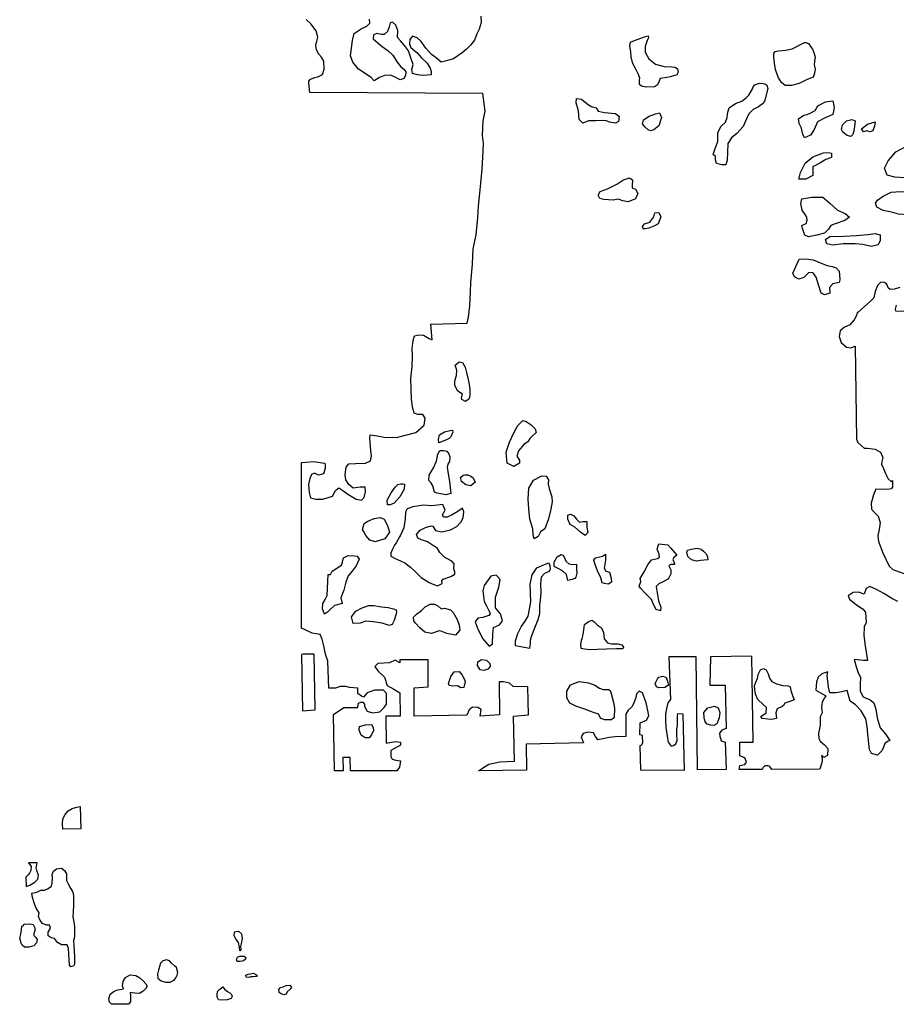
# Model space of a CAD drawing. Extents: x 167040 to 315899, y 721307 to 809380.
# Tile 7 of 20: x 251439 to 271872, y 721355 to 744317. Entities that reach past the tile are written whole.
import ezdxf

# ---------------------------------------------------------------- set-up
doc = ezdxf.new("R2010")
doc.units = 0
doc.layers.add('-RPA', color=1, linetype='CONTINUOUS')
doc.layers.add('RPA', color=3, linetype='CONTINUOUS')

msp = doc.modelspace()

# ---------------------------------------------------------------- linework, layer by layer
at = {"layer": '-RPA', "color": 0}
msp.add_lwpolyline([(262186, 744396), (262192, 744255), (262148, 744095), (262091, 743987), (262041, 743842), (261948, 743720), (261855, 743631), (261755, 743541), (261651, 743471), (261548, 743405), (261353, 743347), (261265, 743329), (261146, 743425), (261034, 743505), (260902, 743650), (260798, 743812), (260703, 743892), (260594, 743933), (260530, 743857), (260522, 743749), (260559, 743665), (260694, 743553), (260804, 743424), (260939, 743305), (261003, 743188), (261033, 743107), (261031, 743035), (260839, 743016), (260715, 743031), (260597, 743065), (260579, 743156), (260613, 743271), (260556, 743427), (260498, 743589), (260408, 743712), (260319, 743821), (260246, 743899), (260253, 744068), (260209, 744188), (260130, 744256), (260078, 744245), (260050, 744150), (260012, 744045), (259935, 743969), (259863, 743972), (259765, 743996), (259684, 743966), (259679, 743868), (259860, 743714), (260025, 743589), (260134, 743489), (260234, 743324), (260324, 743221), (260393, 743167), (260443, 743099), (260428, 743017), (260390, 742948), (260305, 742918), (260190, 742975), (260085, 743025), (259942, 743014), (259825, 742966), (259702, 742893), (259629, 742967), (259339, 743165), (259203, 743329), (259152, 743475), (259196, 743835), (259236, 743995), (259395, 744105), (259534, 744169), (259602, 744239), (259590, 744333)], dxfattribs=at)
for points in [[(265862, 743041), (265805, 743148), (265758, 743236), (265721, 743320), (265690, 743450), (265685, 743558), (265664, 743707), (265676, 743792), (265770, 743830), (265916, 743884), (265993, 743918), (266088, 743942), (266095, 743896), (266063, 743830), (266016, 743690), (266015, 743562), (266102, 743404), (266260, 743282), (266460, 743229), (266633, 743215), (266718, 743207), (266774, 743172), (266791, 743090), (266753, 743028), (266610, 742987), (266522, 742969), (266421, 742951), (266366, 742947), (266341, 742882), (266303, 742796), (266235, 742753), (266033, 742747), (265931, 742765), (265885, 742807), (265884, 742914), (265893, 742954)], [(269734, 743784), (269763, 743785), (269829, 743759), (269869, 743695), (269922, 743630), (269949, 743549), (269973, 743478), (269983, 743432), (269965, 743350), (269960, 743262), (269981, 743171), (269969, 743070), (269931, 742975), (269798, 742921), (269607, 742833), (269428, 742782), (269285, 742783), (269199, 742854), (269119, 742973), (269054, 743158), (269036, 743301), (269018, 743448), (269017, 743529), (269049, 743572), (269130, 743590), (269289, 743608), (269442, 743640), (269552, 743694), (269627, 743731)], [(268811, 742439), (268775, 742367), (268661, 742287), (268533, 742226), (268438, 742122), (268382, 742005), (268303, 741827), (268152, 741665), (268031, 741559), (267949, 741429), (267938, 741211), (267931, 741045), (267897, 740932), (267809, 740932), (267683, 740962), (267657, 741050), (267658, 741128), (267606, 741177), (267659, 741336), (267712, 741476), (267710, 741688), (267792, 741837), (267887, 741927), (267933, 742038), (267947, 742158), (267980, 742259), (268121, 742362), (268268, 742419), (268376, 742494), (268438, 742555), (268522, 742704), (268535, 742750), (268573, 742799), (268658, 742833), (268726, 742837), (268808, 742819), (268854, 742787), (268881, 742709)], [(265020, 741968), (264867, 741960), (264701, 741957), (264564, 741906), (264480, 741988), (264465, 742190), (264407, 742379), (264415, 742480), (264532, 742460), (264661, 742365), (264758, 742296), (264878, 742262), (264920, 742181), (265073, 742154), (265327, 742132), (265414, 742057), (265394, 741943), (265325, 741901), (265189, 741931), (265114, 741955)], [(269883, 742144), (269978, 742202), (270043, 742306), (270223, 742405), (270392, 742427), (270427, 742271), (270394, 742108), (270211, 742028), (270038, 741932), (269955, 741753), (269870, 741624), (269736, 741559), (269697, 741651), (269666, 741791), (269611, 741899), (269596, 742003), (269717, 742087), (269795, 742106)], [(266008, 741819), (265953, 741891), (265980, 741978), (266114, 742068), (266257, 742123), (266352, 742142), (266400, 742037), (266337, 741842), (266222, 741749), (266141, 741727), (266089, 741746)], [(270725, 741615), (270622, 741697), (270596, 741759), (270620, 741863), (270715, 741956), (270832, 741991), (270910, 741955), (270896, 741828), (270879, 741727), (270859, 741636), (270816, 741594)], [(271185, 741722), (271107, 741700), (271062, 741772), (271202, 741881), (271382, 741939), (271362, 741832), (271325, 741728), (271263, 741702)], [(272749, 740605), (272617, 740713), (272474, 740776), (272259, 740729), (272069, 740629), (271838, 740641), (271663, 740694), (271599, 740854), (271682, 741022), (271862, 741239), (272097, 741358), (272368, 741428), (272481, 741395), (272614, 741221), (272694, 741097), (272843, 741041), (272950, 740972), (272943, 740796), (272890, 740679)], [(269923, 740829), (269928, 740686), (269762, 740599), (269602, 740600), (269639, 740753), (269745, 740970), (269925, 741119), (270173, 741211), (270290, 741217), (270358, 741207), (270358, 741103), (270230, 741058), (270087, 740971), (269956, 740904), (269923, 740891)], [(265388, 740130), (265274, 740112), (265053, 740126), (264965, 740150), (264920, 740228), (264973, 740309), (265142, 740376), (265361, 740479), (265495, 740576), (265649, 740630), (265720, 740581), (265712, 740447), (265715, 740398), (265790, 740362), (265845, 740264), (265795, 740137), (265622, 740070), (265499, 740094)], [(271569, 740203), (271755, 740296), (271970, 740308), (272168, 740297), (272389, 740285), (272594, 740268), (272685, 740218), (272703, 740036), (272637, 739903), (272406, 739918), (272227, 739831), (272152, 739766), (271924, 739784), (271758, 739827), (271563, 739865), (271421, 739947), (271385, 740035), (271435, 740110)], [(269747, 739773), (269676, 739874), (269644, 740030), (269671, 740141), (269902, 740178), (270156, 740177), (270324, 740039), (270502, 739872), (270684, 739796), (270784, 739714), (270676, 739636), (270445, 739560), (270347, 739515), (270291, 739430), (270196, 739337), (270020, 739289), (269824, 739251), (269743, 739294), (269683, 739444), (269673, 739516), (269774, 739564), (269798, 739642), (269785, 739711)], [(265953, 739495), (265999, 739557), (266130, 739595), (266222, 739721), (266242, 739816), (266340, 739818), (266384, 739720), (266325, 739555), (266220, 739503), (266106, 739452), (266021, 739436), (265973, 739440)], [(271093, 739077), (270914, 739088), (270637, 739090), (270389, 739062), (270253, 739092), (270218, 739190), (270326, 739264), (270641, 739272), (270947, 739286), (271205, 739304), (271377, 739329), (271494, 739302), (271497, 739169), (271450, 739068), (271294, 739030)], [(270542, 738449), (270551, 738365), (270553, 738254), (270540, 738189), (270393, 738161), (270314, 738070), (270320, 737940), (270199, 737902), (270122, 737938), (270067, 738107), (270004, 738313), (269930, 738418), (269825, 738415), (269714, 738308), (269603, 738267), (269499, 738323), (269461, 738408), (269609, 738735), (269775, 738741), (269935, 738717), (270120, 738638), (270263, 738581), (270380, 738558), (270474, 738528)], [(261894, 735930), (261919, 735809), (261928, 735692), (261931, 735545), (261907, 735467), (261832, 735416), (261748, 735459), (261735, 735504), (261762, 735582), (261651, 735651), (261584, 735789), (261578, 735896), (261621, 736016), (261625, 736143), (261590, 736260), (261679, 736341), (261760, 736321), (261824, 736216), (261856, 736089)], [(263284, 734469), (263196, 734417), (263064, 734265), (263024, 734142), (263089, 734041), (263088, 733976), (262958, 733895), (262799, 733977), (262781, 734235), (262854, 734462), (262960, 734683), (263049, 734854), (263163, 734971), (263245, 734944), (263361, 734869), (263452, 734777), (263474, 734689), (263385, 734602), (263333, 734547)], [(261390, 734517), (261211, 734453), (261198, 734528), (261228, 734636), (261339, 734703), (261437, 734732), (261525, 734748), (261534, 734695), (261488, 734588), (261452, 734549)], [(261458, 734016), (261415, 733951), (261402, 733883), (261424, 733726), (261455, 733547), (261489, 733267), (261375, 733238), (261173, 733272), (261105, 733299), (261070, 733446), (261025, 733521), (260977, 733573), (260981, 733697), (261083, 733865), (261156, 734024), (261183, 734187), (261235, 734271), (261317, 734267), (261395, 734257), (261440, 734195), (261465, 734120)], [(261886, 733700), (261957, 733671), (262012, 733634), (262057, 733530), (261952, 733443), (261839, 733473), (261738, 733548), (261710, 733637), (261778, 733698), (261811, 733704)], [(263841, 733186), (263854, 733072), (263820, 732900), (263766, 732676), (263683, 732445), (263579, 732371), (263523, 732267), (263431, 732213), (263406, 732294), (263400, 732447), (263330, 732666), (263306, 732907), (263294, 733135), (263306, 733392), (263418, 733576), (263610, 733682), (263708, 733675), (263763, 733590), (263759, 733489), (263781, 733388)], [(260254, 733480), (260325, 733493), (260374, 733496), (260407, 733483), (260399, 733369), (260297, 733190), (260169, 733042), (260072, 733003), (260016, 733007), (260004, 733111), (260100, 733286), (260191, 733412)], [(260215, 732120), (260179, 732059), (260127, 731968), (260087, 731877), (260093, 731809), (260187, 731749), (260313, 731700), (260414, 731650), (260547, 731548), (260647, 731457), (260796, 731309), (260980, 731191), (261091, 731145), (261175, 731118), (261289, 731166), (261280, 731228), (261313, 731273), (261492, 731334), (261584, 731389), (261578, 731444), (261559, 731509), (261569, 731626), (261514, 731688), (261352, 731777), (261232, 731889), (261178, 731984), (260944, 732138), (260808, 732185), (260721, 732227), (260689, 732309), (260774, 732413), (260901, 732477), (261028, 732512), (261071, 732505), (261129, 732407), (261275, 732377), (261483, 732421), (261627, 732495), (261725, 732598), (261775, 732699), (261792, 732842), (261760, 732923), (261649, 732849), (261505, 732762), (261404, 732718), (261319, 732718), (261297, 732770), (261356, 732881), (261302, 733008), (261175, 732999), (261031, 732977), (260853, 732998), (260602, 732954), (260468, 732909), (260435, 732835), (260427, 732679), (260390, 732464), (260317, 732295), (260291, 732256)], [(264359, 732743), (264420, 732668), (264488, 732599), (264567, 732615), (264661, 732614), (264660, 732523), (264660, 732481), (264679, 732360), (264620, 732286), (264510, 732362), (264380, 732483), (264267, 732545), (264212, 732666), (264216, 732761), (264278, 732786)], [(259470, 732571), (259552, 732623), (259702, 732687), (259845, 732705), (259936, 732666), (260013, 732519), (260061, 732369), (259952, 732213), (259727, 732140), (259604, 732180), (259507, 732288), (259452, 732389), (259427, 732431)], [(266422, 731203), (266340, 731162), (266278, 731100), (266281, 731048), (266309, 730905), (266331, 730761), (266382, 730618), (266378, 730530), (266278, 730563), (266210, 730681), (266165, 730798), (266026, 730936), (265907, 731057), (265881, 731103), (265918, 731216), (265905, 731288), (265994, 731440), (266080, 731606), (266168, 731722), (266305, 731751), (266354, 731780), (266345, 731851), (266297, 731972), (266340, 732096), (266545, 732071), (266613, 731996), (266755, 731832), (266689, 731778), (266660, 731719), (266698, 731667), (266704, 731608), (266617, 731612), (266568, 731580), (266613, 731488), (266615, 731394), (266569, 731297), (266546, 731268)], [(258546, 730454), (258498, 730578), (258502, 730702), (258561, 730793), (258604, 730887), (258632, 731379), (258684, 731379), (258721, 731455), (258940, 731597), (258960, 731669), (258990, 731766), (259098, 731821), (259244, 731813), (259306, 731806), (259354, 731738), (259285, 731579), (259186, 731453), (259098, 731346), (259042, 731203), (258998, 731011), (258926, 730833), (258959, 730705), (258775, 730658), (258673, 730564), (258611, 730503)], [(264317, 731260), (264219, 731241), (264181, 731381), (264090, 731466), (263977, 731526), (263896, 731565), (263896, 731669), (263965, 731789), (264057, 731844), (264115, 731821), (264170, 731693), (264238, 731625), (264335, 731614), (264420, 731617), (264416, 731510), (264422, 731409), (264402, 731318), (264375, 731282)], [(264984, 731297), (264907, 731467), (264849, 731614), (264824, 731715), (264860, 731770), (265020, 731808), (265095, 731853), (265094, 731710), (265064, 731528), (265099, 731456), (265187, 731433), (265225, 731283), (265237, 731198), (265152, 731153), (265074, 731170), (265016, 731183)], [(267307, 731702), (267216, 731689), (267102, 731723), (267012, 731801), (266993, 731899), (267006, 731948), (267101, 731973), (267228, 731989), (267325, 731969), (267377, 731919), (267438, 731860), (267474, 731789), (267480, 731720)], [(263323, 729652), (262995, 729713), (262996, 729833), (263052, 730005), (263128, 730155), (263223, 730291), (263289, 730404), (263326, 730567), (263350, 730742), (263345, 730950), (263340, 731156), (263387, 731370), (263492, 731532), (263671, 731612), (263773, 731654), (263795, 731582), (263801, 731504), (263784, 731452), (263670, 731401), (263595, 731313), (263577, 731167), (263586, 730955), (263582, 730861), (263558, 730656), (263553, 730458), (263516, 730318), (263424, 730088), (263361, 729928), (263337, 729841), (263334, 729776)], [(262378, 730424), (262238, 730376), (262121, 730360), (262059, 730276), (262129, 730090), (262232, 729878), (262380, 729705), (262462, 729763), (262464, 729984), (262484, 730140), (262624, 730201), (262690, 730298), (262645, 730461), (262529, 730599), (262531, 730852), (262607, 731083), (262641, 731265), (262544, 731360), (262417, 731338), (262262, 731121), (262232, 730994), (262267, 730750), (262318, 730646), (262379, 730525), (262405, 730460)], [(261481, 730556), (261539, 730491), (261633, 730331), (261684, 730194), (261696, 730077), (261595, 729964), (261393, 730004), (261276, 730047), (261215, 730067), (261035, 730003), (260886, 730033), (260769, 730135), (260663, 730243), (260624, 730295), (260615, 730386), (260690, 730454), (260804, 730538), (260890, 730628), (261010, 730683), (261111, 730689), (261186, 730649), (261260, 730581), (261338, 730593)], [(259578, 730656), (259696, 730659), (259871, 730625), (260027, 730611), (260151, 730574), (260216, 730551), (260222, 730493), (260168, 730308), (260122, 730210), (260051, 730191), (259891, 730247), (259680, 730275), (259511, 730292), (259377, 730247), (259211, 730232), (259170, 730395), (259272, 730521), (259419, 730599)], [(264572, 729982), (264589, 730090), (264606, 730216), (264688, 730278), (264772, 730313), (264818, 730280), (264905, 730195), (265002, 730136), (265050, 730025), (265062, 729878), (265143, 729783), (265231, 729760), (265387, 729759), (265472, 729735), (265513, 729683), (265500, 729647), (265347, 729648), (265116, 729637), (264898, 729632), (264729, 729620), (264602, 729634), (264527, 729654), (264515, 729739), (264532, 729846), (264552, 729888)], [(262260, 729143), (262169, 729156), (262111, 729257), (262118, 729339), (262206, 729394), (262317, 729383), (262397, 729301), (262407, 729230), (262351, 729168)], [(261795, 728742), (261724, 728739), (261643, 728779), (261538, 728776), (261447, 728787), (261435, 728839), (261491, 728998), (261570, 729108), (261684, 729120), (261752, 729032), (261806, 728931), (261825, 728879)], [(268606, 728891), (268636, 728946), (268656, 729047), (268703, 729154), (268774, 729186), (268836, 729153), (268884, 729065), (268919, 728957), (268968, 728885), (269078, 728826), (269231, 728789), (269351, 728782), (269396, 728762), (269412, 728671), (269457, 728531), (269489, 728456), (269391, 728414), (269277, 728379), (269244, 728324), (269211, 728301), (269093, 728247), (269064, 728149), (269076, 728019), (268968, 728000), (268877, 728007), (268744, 728021), (268718, 728070), (268839, 728151), (268850, 728274), (268772, 728350), (268646, 728464), (268588, 728589), (268576, 728696), (268563, 728784)], [(265201, 728676), (265236, 728575), (265277, 728393), (265302, 728259), (265294, 728044), (265235, 727986), (265076, 727987), (264988, 728017), (264927, 728118), (264813, 728158), (264589, 728248), (264401, 728311), (264262, 728377), (264194, 728501), (264189, 728657), (264281, 728803), (264483, 728886), (264701, 728855), (264847, 728799), (264951, 728727), (265038, 728694), (265110, 728693), (265165, 728696)], [(266306, 728945), (266339, 728981), (266427, 729007), (266511, 728977), (266537, 728889), (266559, 728797), (266474, 728746), (266337, 728734), (266282, 728757), (266250, 728835)], [(267467, 727887), (267419, 727945), (267397, 728040), (267388, 728157), (267476, 728271), (267636, 728305), (267717, 728266), (267762, 728164), (267741, 728034), (267685, 727895), (267620, 727860), (267548, 727863)], [(259582, 727572), (259494, 727572), (259397, 727635), (259355, 727752), (259362, 727830), (259496, 727875), (259639, 727877), (259678, 727812), (259684, 727737), (259641, 727636)]]:
    msp.add_lwpolyline(points, close=True, dxfattribs=at)
at = {"layer": 'RPA', "color": 0}
for points in [[(271907, 730748), (271771, 730818), (271580, 730936), (271408, 731025), (271256, 731101), (271167, 731049), (271121, 730919), (270991, 730966), (270864, 730957), (270753, 730882), (270782, 730804), (270944, 730670), (271099, 730568), (271151, 730490), (271172, 730262), (271126, 730161), (271118, 729959), (271143, 729715), (271202, 729373), (271105, 729374), (270890, 729398), (270941, 729202), (270983, 729082), (271034, 728984), (271030, 728811), (271029, 728655), (271096, 728528), (271265, 728452), (271349, 728386), (271394, 728236), (271425, 728034), (271495, 727803), (271631, 727649), (271724, 727509), (271682, 727490), (271607, 727438), (271574, 727354), (271537, 727266), (271433, 727169), (271296, 727202), (271251, 727294), (271233, 727440), (271211, 727652), (271190, 727834), (271165, 728010), (271055, 728196), (270919, 728337), (270793, 728422), (270730, 728673), (270599, 728645), (270462, 728620), (270319, 728621), (270288, 728748), (270260, 729021), (270274, 729109), (270133, 729061), (270052, 728987), (270012, 728876), (269998, 728678), (270228, 728546), (270201, 728501), (270145, 728400), (270125, 728277), (270141, 728156), (270101, 728062), (270101, 728004), (270097, 727864), (270056, 727672), (270065, 727552), (270101, 727490), (270198, 727408), (270275, 727323), (270265, 727157), (270180, 727112), (270135, 727167), (270147, 727014), (270090, 726842), (268969, 726829), (268928, 726897), (268889, 726914), (268805, 726918), (268769, 726876), (268749, 726829), (268213, 726829), (268224, 726924), (268342, 726947), (268384, 727005), (268353, 727087), (268315, 727113), (268224, 727146), (268224, 727467), (268532, 727467), (268502, 729472), (267540, 729462), (267529, 728801), (267886, 728801), (267908, 727784), (267807, 727748), (267749, 727679), (267757, 727607), (267787, 727503), (267886, 727467), (267908, 726829), (267241, 726826), (267208, 729459), (266573, 729459), (266606, 728461), (266546, 728387), (266523, 728287), (266492, 728127), (266491, 727978), (266497, 727808), (266528, 727610), (266556, 727466), (266621, 727375), (266676, 727387), (266732, 727426), (266768, 727507), (266759, 727663), (266754, 727761), (266774, 727868), (266769, 728087), (266779, 728134), (266900, 728127), (266930, 726809), (265919, 726819), (265905, 727388), (265944, 727405), (265966, 727460), (265957, 727620), (265897, 727637), (265905, 727921), (266048, 727984), (266106, 728082), (266084, 728206), (266040, 728383), (265957, 728621), (265875, 728657), (265815, 728595), (265801, 728507), (265749, 728366), (265710, 728294), (265622, 728213), (265570, 728118), (265570, 727601), (265317, 727591), (265183, 727575), (265031, 727548), (264913, 727522), (264861, 727601), (264817, 727689), (264682, 727699), (264570, 727673), (264526, 727591), (264578, 727450), (263243, 727424), (263251, 726819), (262130, 726803), (262248, 726881), (262374, 726956), (262633, 727009), (262973, 727022), (262946, 728075), (263295, 728108), (263287, 728759), (262938, 728769), (262858, 728844), (262715, 728873), (262616, 728873), (262624, 728108), (262175, 728073), (262196, 728229), (262114, 728275), (261997, 728285), (261916, 728221), (261863, 728097), (260630, 728075), (260630, 728736), (260959, 728759), (260959, 729387), (260297, 729387), (260297, 729322), (260190, 729377), (260055, 729322), (259789, 729302), (259714, 729236), (259789, 729132), (259940, 728981), (260003, 728788), (260162, 728703), (260297, 728618), (260305, 728075), (259976, 728075), (259984, 727447), (260190, 727480), (260316, 727467), (260316, 727395), (260245, 727362), (260088, 727277), (260088, 727133), (260124, 727071), (260209, 727051), (260314, 727032), (260294, 726888), (260231, 726803), (259151, 726803), (259143, 727113), (258970, 727113), (258975, 726799), (258777, 726802), (258754, 728116), (258992, 728275), (259319, 728275), (259335, 728379), (259388, 728399), (259437, 728399), (259473, 728356), (259473, 728298), (259541, 728193), (259660, 728154), (259833, 728173), (259934, 728275), (259987, 728356), (259987, 728461), (259987, 728602), (259918, 728684), (259712, 728684), (259541, 728621), (259456, 728520), (259404, 728543), (259319, 728602), (259319, 728726), (259129, 728746), (259044, 728765), (258907, 728765), (258802, 728726), (258648, 728726), (258623, 729357), (258569, 729524), (258528, 729716), (258490, 729872), (258445, 729980), (258257, 730007), (258091, 730090), (258007, 730130), (258007, 733987), (258109, 734000), (258285, 734016), (258548, 733978), (258561, 733932), (258560, 733851), (258517, 733725), (258407, 733693), (258309, 733739), (258244, 733713), (258201, 733619), (258174, 733479), (258183, 733291), (258215, 733167), (258338, 733137), (258504, 733139), (258732, 733209), (258798, 733336), (258880, 733397), (258970, 733338), (259084, 733252), (259278, 733134), (259408, 733111), (259471, 733172), (259497, 733308), (259488, 733419), (259374, 733417), (259215, 733392), (259111, 733477), (259040, 733588), (259022, 733699), (259052, 733881), (259114, 733958), (259270, 733964), (259502, 733975), (259613, 734033), (259639, 734147), (259627, 734261), (259600, 734557), (259610, 734632), (259772, 734611), (259938, 734581), (260224, 734576), (260674, 734690), (260864, 734858), (260894, 735021), (260833, 735106), (260716, 735113), (260635, 735143), (260593, 735283), (260572, 735478), (260563, 735697), (260558, 735950), (260589, 736230), (260597, 736477), (260589, 736650), (260609, 736835), (260639, 736942), (260734, 736968), (260854, 736957), (260984, 736882), (261052, 736852), (261026, 737220), (261866, 737239), (261901, 737380), (261934, 737645), (261947, 737969), (261955, 738192), (261996, 738617), (262012, 738974), (262081, 739302), (262120, 739695), (262130, 739977), (262163, 740271), (262186, 740507), (262216, 740835), (262236, 741106), (262252, 741427), (262228, 741620), (262244, 741957), (262287, 742183), (262236, 742597), (258202, 742621), (258176, 742845), (258179, 742881), (258214, 742934), (258321, 742971), (258386, 742988), (258496, 743042), (258534, 743167), (258528, 743352), (258471, 743440), (258411, 743517), (258358, 743618), (258343, 743715), (258368, 743813), (258386, 743908), (258348, 744058), (258222, 744222), (258116, 744322)], [(271953, 738072), (271829, 738034), (271728, 738022), (271683, 738064), (271661, 738133), (271625, 738175), (271576, 738198), (271505, 738189), (271433, 738121), (271383, 737975), (271350, 737832), (271261, 737748), (271127, 737632), (270977, 737489), (270957, 737486), (270944, 737421), (270888, 737321), (270789, 737201), (270662, 737146), (270564, 737062), (270544, 736926), (270588, 736792), (270711, 736678), (270815, 736664), (270910, 736706), (270948, 734538), (270977, 734460), (271123, 734323), (271204, 734325), (271376, 734298), (271500, 734229), (271561, 734105), (271534, 734014), (271527, 733952), (271575, 733854), (271620, 733734), (271684, 733610), (271756, 733547), (271785, 733570), (271787, 733414), (271751, 733375), (271673, 733359), (271397, 733371), (271344, 733234), (271287, 733043), (271293, 732903), (271358, 732834), (271448, 732736), (271499, 732589), (271475, 732427), (271439, 732287), (271461, 732150), (271557, 731886), (271704, 731573), (271795, 731494), (272048, 731398)], [(272112, 737515), (271865, 737516), (271852, 737568), (271879, 737656)]]:
    msp.add_lwpolyline(points, dxfattribs=at)
for points in [[(258033, 728199), (258324, 728219), (258305, 729524), (258048, 729521), (258007, 729516)], [(252866, 725444), (252445, 725441), (252440, 725560), (252445, 725678), (252497, 725785), (252572, 725864), (252663, 725922), (252743, 725946), (252799, 725957), (252851, 725971)], [(251647, 724655), (251704, 724565), (251701, 724479), (251671, 724417), (251635, 724374), (251584, 724322), (251589, 724099), (251673, 724133), (251789, 724200), (251864, 724272), (251874, 724367), (251841, 724473), (251824, 724539), (251837, 724610), (251847, 724657)], [(251725, 723950), (251838, 723967), (251930, 724014), (252018, 724014), (252101, 724056), (252177, 724107), (252199, 724181), (252201, 724297), (252199, 724385), (252228, 724461), (252300, 724516), (252410, 724527), (252482, 724478), (252530, 724394), (252532, 724242), (252567, 724161), (252625, 724065), (252669, 723987), (252693, 723907), (252694, 723792), (252694, 723652), (252688, 723518), (252680, 723394), (252700, 723276), (252717, 723165), (252719, 723035), (252719, 722925), (252694, 722841), (252717, 722466), (252716, 722293), (252696, 722244), (252634, 722225), (252599, 722266), (252580, 722657), (252548, 722739), (252415, 722739), (252319, 722797), (252249, 722887), (252172, 722905), (252100, 722951), (252104, 723036), (252155, 723127), (252133, 723198), (252063, 723199), (251971, 723240), (251918, 723312), (251879, 723405), (251896, 723486), (251818, 723613), (251777, 723721), (251735, 723846)], [(251439, 722900), (251466, 722990), (251483, 723095), (251486, 723177), (251527, 723195), (251545, 723230), (251600, 723226), (251669, 723229), (251749, 723218), (251789, 723141), (251790, 723069), (251772, 723006), (251767, 722959), (251812, 722911), (251848, 722869), (251831, 722787), (251769, 722716), (251660, 722685), (251554, 722685), (251494, 722734), (251473, 722781)], [(256569, 722601), (256561, 722690), (256540, 722800), (256486, 722869), (256440, 722951), (256446, 723048), (256537, 723063), (256608, 722997), (256627, 722894), (256612, 722806), (256589, 722714), (256596, 722634)], [(256570, 722481), (256672, 722478), (256709, 722446), (256704, 722405), (256657, 722366), (256576, 722351), (256506, 722355), (256490, 722404), (256512, 722456)], [(255094, 722210), (255044, 722256), (254981, 722316), (254933, 722367), (254859, 722390), (254778, 722370), (254721, 722318), (254696, 722235), (254673, 722154), (254651, 722056), (254661, 721961), (254736, 721905), (254834, 721869), (254943, 721873), (255038, 721918), (255075, 721970), (255108, 722033), (255128, 722094)], [(253580, 721358), (253534, 721404), (253519, 721483), (253545, 721592), (253642, 721659), (253728, 721693), (253817, 721706), (253856, 721713), (253837, 721782), (253852, 721890), (253902, 721981), (254011, 722044), (254144, 722027), (254243, 721970), (254320, 721904), (254381, 721836), (254407, 721780), (254379, 721722), (254314, 721659), (254235, 721610), (254125, 721617), (254057, 721623), (254013, 721627), (254022, 721556), (254023, 721480), (254019, 721415), (253972, 721355)], [(256885, 722082), (256944, 722052), (256975, 722023), (256955, 722005), (256887, 721999), (256829, 721994), (256779, 721983), (256717, 721989), (256711, 722031), (256762, 722055), (256822, 722062)], [(256173, 721763), (256224, 721704), (256282, 721657), (256339, 721621), (256377, 721580), (256388, 721534), (256367, 721491), (256271, 721463), (256163, 721454), (256071, 721459), (256044, 721520), (256040, 721588), (256053, 721656), (256107, 721705)], [(257580, 721765), (257649, 721795), (257736, 721799), (257777, 721757), (257746, 721706), (257677, 721646), (257648, 721593), (257598, 721572), (257537, 721597), (257486, 721630), (257478, 721697), (257517, 721748)]]:
    msp.add_lwpolyline(points, close=True, dxfattribs=at)

doc.saveas('drawing.dxf')
